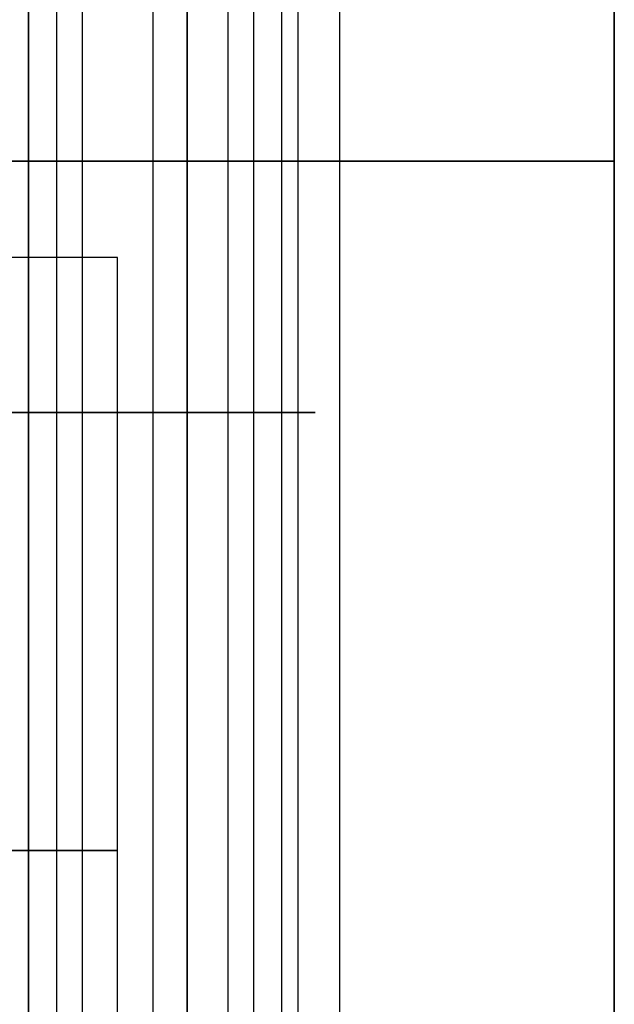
# Model space of a CAD drawing. Header units: millimetres. Extents: x -105 to 152, y -114 to 65.
# Tile 183 of 256: x 132.01 to 137.58, y -86.89 to -77.68. Entities that reach past the tile are written whole.
import ezdxf

# ---------------------------------------------------------------- set-up
doc = ezdxf.new("R2010")
doc.units = ezdxf.units.MM
doc.layers.add('Layer 01', color=7, linetype='Continuous', true_color=0x000000)

# ---------------------------------------------------------------- blocks, each defined once
blk = doc.blocks.new('Block 02')
at = {"layer": 'Layer 01'}
for p, q in [((132.0921, -67, 4.7211), (132.0921, -95.7, 4.7211)), ((132.355, -67, 2.6161), (132.355, -95.7, 2.6161)), ((132.5946, -67, 31.8637), (132.5946, -95.7, 31.8637)), ((133.9575, -67, 34.5363), (133.9575, -95.7, 34.5363)), ((134.1971, -67, 4.9839), (134.1971, -95.7, 4.9839)), ((134.6123, -67, 32.5185), (134.6123, -95.7, 32.5185))]:
    blk.add_line(p, q, dxfattribs=at)
at = {"layer": 'Layer 01', "extrusion": (0, -1, 0)}
for centre, start, end in [((133.276, 33.2, 81.35), 152.97923, 332.97923), ((133.276, 3.8, 81.35), 142.1166, 322.1166), ((133.276, 33.2, 81.35), 332.97923, 152.97923), ((133.276, 3.8, 81.35), 322.1166, 142.1166)]:
    blk.add_arc(centre, 1.5, start, end, dxfattribs=at)
at = {"layer": 'Layer 01'}
for points in [[(132.0921, -95.7, 4.7211), (132.0921, -81.35, 4.7211), (132.0921, -67, 4.7211)], [(134.4599, -67, 2.8789), (134.4599, -81.35, 2.8789), (134.4599, -95.7, 2.8789)], [(134.6123, -67, 32.5185), (134.6123, -81.35, 32.5185), (134.6123, -95.7, 32.5185)]]:
    blk.add_open_spline(points, degree=2, dxfattribs=at)

msp = doc.modelspace()

# ---------------------------------------------------------------- linework, layer by layer
at = {"layer": 'Layer 01'}
for p, q in [((133.256, -69, 5.57), (133.256, -89, 5.57)), ((133.256, -69, 34.93), (133.256, -89, 34.93)), ((133.256, -69, 31.43), (133.256, -89, 31.43)), ((133.256, -69, 2.07), (133.256, -89, 2.07)), ((137.576, -89, 18.5), (137.576, -69, 18.5)), ((103.576, -79, -0.5), (133.576, -79, -0.5)), ((103.576, -79, 37.5), (133.576, -79, 37.5)), ((137.576, -79, 33.5), (137.576, -79, 3.5)), ((132.926, -79.9, 18.5), (131.476, -79.9, 18.5))]:
    msp.add_line(p, q, dxfattribs=at)
at = {"layer": 'Layer 01', "extrusion": (0, -1, 0)}
for centre, radius, start, end in [((118.576, 18.5, 79), 15, 360, 180), ((118.576, 18.5, 79), 15, 180, 360), ((133.256, 3.82, 79), 1.75, 0, 180), ((133.256, 33.18, 79), 1.75, 0, 180), ((133.256, 33.18, 79), 1.75, 180, 0), ((133.256, 3.82, 79), 1.75, 180, 0), ((133.576, 33.5, 79), 4, 0, 90), ((133.576, 3.5, 79), 4, 270, 0), ((118.576, 18.5, 85.45), 14.35, 0, 180), ((118.576, 18.5, 85.45), 14.35, 180, 0)]:
    msp.add_arc(centre, radius, start, end, dxfattribs=at)
at = {"layer": 'Layer 01', "extrusion": (-9.90303e-16, -1, 3.25439e-15)}
msp.add_arc((118.576, 18.5, 79.9), 14.35, 0, 180, dxfattribs=at)
at = {"layer": 'Layer 01', "extrusion": (-2.41713e-30, 1, -3.25439e-15)}
msp.add_arc((-118.576, 18.5, -79.9), 14.35, 180, 0, dxfattribs=at)
at = {"layer": 'Layer 01', "extrusion": (1.65193e-13, -1, -2.07654e-12)}
msp.add_arc((118.576, 18.5, 82.7), 12.7, 274.51615, 37.60176, dxfattribs=at)
at = {"layer": 'Layer 01', "extrusion": (2.407e-16, -1, 3.34713e-15)}
msp.add_arc((118.576, 18.5, 82.8), 12.8, 274.4808, 37.60176, dxfattribs=at)
at = {"layer": 'Layer 01', "extrusion": (0, 1, -3.55271e-15)}
msp.add_arc((-118.576, 18.5, -84.6), 12.8, 142.39824, 265.5192, dxfattribs=at)
at = {"layer": 'Layer 01', "extrusion": (1.52474e-16, 1, -2.83103e-15)}
msp.add_arc((-118.576, 18.5, -86.4), 12.8, 142.39824, 265.5192, dxfattribs=at)
at = {"layer": 'Layer 01'}
for points in [[(133.576, -89, 18.5), (133.576, -79, 18.5), (133.576, -69, 18.5)], [(133.576, -89, -0.5), (133.576, -79, -0.5), (133.576, -69, -0.5)], [(133.576, -69, 37.5), (133.576, -79, 37.5), (133.576, -89, 37.5)], [(135.006, -89, 3.82), (135.006, -79, 3.82), (135.006, -69, 3.82)], [(135.006, -89, 33.18), (135.006, -79, 33.18), (135.006, -69, 33.18)], [(137.576, -89, 33.5), (137.576, -79, 33.5), (137.576, -69, 33.5)], [(137.576, -69, 3.5), (137.576, -79, 3.5), (137.576, -89, 3.5)], [(132.926, -91, 18.5), (132.926, -85.45, 18.5), (132.926, -79.9, 18.5)]]:
    msp.add_open_spline(points, degree=2, dxfattribs=at)

# ---------------------------------------------------------------- block references
msp.add_blockref('Block 02', (0, 0), dxfattribs=at)

doc.saveas('drawing.dxf')
